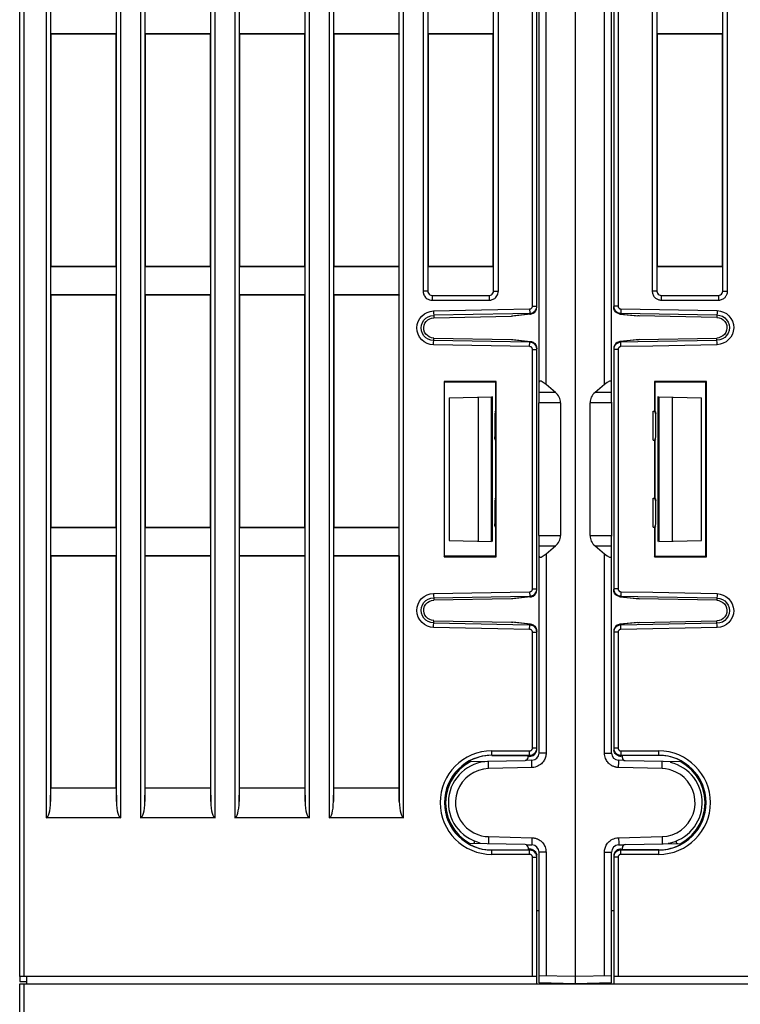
# Model space of a CAD drawing. Header units: millimetres. Extents: x -57 to 1892, y -935 to -279.
# Tile 7 of 41: x 1126 to 1175, y -870 to -802. Entities that reach past the tile are written whole.
import ezdxf

# ---------------------------------------------------------------- set-up
doc = ezdxf.new("R2010")
doc.units = ezdxf.units.MM
doc.header["$LTSCALE"] = 30.734
doc.layers.get('0').update_dxf_attribs({"linetype": 'CONTINUOUS'})
doc.layers.add('02___PRT_ALL_AXES', color=7, linetype='CONTINUOUS')

msp = doc.modelspace()

# ---------------------------------------------------------------- linework, layer by layer
at = {"linetype": 'Continuous'}
for p, q in [((1125.644, -867.922), (1125.644, -664.615)), ((1161.444, -828.337), (1161.444, -664.653)), ((1160.994, -821.674), (1160.994, -665.536)), ((1161.294, -821.754), (1161.294, -665.536)), ((1161.931, -827.081), (1161.931, -665.922)), ((1163.944, -665.922), (1163.944, -868.422)), ((1140.475, -674.879), (1140.475, -856.974)), ((1145.612, -856.974), (1145.612, -674.879)), ((1146.975, -674.879), (1146.975, -856.974)), ((1152.112, -856.974), (1152.112, -674.879)), ((1153.449, -674.879), (1153.449, -820.641)), ((1158.639, -820.641), (1158.639, -674.879)), ((1153.776, -676.109), (1153.776, -820.641)), ((1158.311, -820.641), (1158.311, -676.109)), ((1166.444, -828.337), (1166.444, -720.008)), ((1165.957, -827.081), (1165.957, -721.264)), ((1166.594, -726.101), (1166.594, -821.744)), ((1166.894, -726.171), (1166.894, -821.674)), ((1169.249, -729.204), (1169.249, -820.641)), ((1169.576, -729.204), (1169.576, -820.641)), ((1174.111, -820.641), (1174.111, -729.204)), ((1174.439, -820.641), (1174.439, -729.204)), ((1125.944, -867.922), (1125.944, -736.311)), ((1127.475, -749.201), (1127.475, -856.974)), ((1132.612, -856.974), (1132.612, -749.201)), ((1133.975, -749.201), (1133.975, -856.974)), ((1139.112, -856.974), (1139.112, -749.201)), ((1127.775, -800.94), (1127.775, -802.905)), ((1132.312, -802.905), (1132.312, -800.94)), ((1134.275, -800.94), (1134.275, -802.905)), ((1138.812, -802.905), (1138.812, -800.94)), ((1140.775, -800.94), (1140.775, -802.905)), ((1145.312, -802.905), (1145.312, -800.94)), ((1147.275, -800.94), (1147.275, -802.905)), ((1151.812, -802.905), (1151.812, -800.94)), ((1127.774, -802.903), (1127.774, -818.942)), ((1127.774, -802.903), (1127.794, -802.922)), ((1132.311, -802.905), (1127.776, -802.905)), ((1127.794, -802.922), (1127.794, -818.922)), ((1132.294, -802.922), (1127.794, -802.922)), ((1132.311, -802.905), (1132.294, -802.922)), ((1132.294, -818.922), (1132.294, -802.922)), ((1132.313, -818.942), (1132.313, -802.903)), ((1134.274, -802.903), (1134.274, -818.942)), ((1134.274, -802.903), (1134.294, -802.922)), ((1138.811, -802.905), (1134.276, -802.905)), ((1134.294, -802.922), (1134.294, -818.922)), ((1138.794, -802.922), (1134.294, -802.922)), ((1138.811, -802.905), (1138.794, -802.922)), ((1138.794, -818.922), (1138.794, -802.922)), ((1138.813, -818.942), (1138.813, -802.903)), ((1140.774, -802.903), (1140.774, -818.942)), ((1140.774, -802.903), (1140.794, -802.922)), ((1145.311, -802.905), (1140.776, -802.905)), ((1140.794, -802.922), (1140.794, -818.922)), ((1145.294, -802.922), (1140.794, -802.922)), ((1145.311, -802.905), (1145.294, -802.922)), ((1145.294, -818.922), (1145.294, -802.922)), ((1145.313, -818.942), (1145.313, -802.903)), ((1147.274, -802.903), (1147.274, -818.942)), ((1147.274, -802.903), (1147.294, -802.922)), ((1151.811, -802.905), (1147.276, -802.905)), ((1147.294, -802.922), (1147.294, -818.922)), ((1151.794, -802.922), (1147.294, -802.922)), ((1151.811, -802.905), (1151.794, -802.922)), ((1151.794, -818.922), (1151.794, -802.922)), ((1151.813, -818.942), (1151.813, -802.903)), ((1153.776, -802.905), (1153.794, -802.922)), ((1158.311, -802.905), (1153.776, -802.905)), ((1153.794, -802.922), (1153.794, -818.922)), ((1158.294, -802.922), (1153.794, -802.922)), ((1158.311, -802.905), (1158.294, -802.922)), ((1158.294, -818.922), (1158.294, -802.922)), ((1169.576, -802.905), (1169.594, -802.922)), ((1174.111, -802.905), (1169.576, -802.905)), ((1169.594, -802.922), (1169.594, -818.922)), ((1174.094, -802.922), (1169.594, -802.922)), ((1174.111, -802.905), (1174.094, -802.922)), ((1174.094, -818.922), (1174.094, -802.922)), ((1127.775, -818.94), (1127.775, -820.905)), ((1127.776, -818.94), (1127.794, -818.922)), ((1127.776, -818.94), (1132.311, -818.94)), ((1127.794, -818.922), (1132.294, -818.922)), ((1132.313, -818.942), (1132.294, -818.922)), ((1132.312, -820.905), (1132.312, -818.94)), ((1134.275, -818.94), (1134.275, -820.905)), ((1134.276, -818.94), (1134.294, -818.922)), ((1134.276, -818.94), (1138.811, -818.94)), ((1134.294, -818.922), (1138.794, -818.922)), ((1138.813, -818.942), (1138.794, -818.922)), ((1138.812, -820.905), (1138.812, -818.94)), ((1140.775, -818.94), (1140.775, -820.905)), ((1140.776, -818.94), (1140.794, -818.922)), ((1140.776, -818.94), (1145.311, -818.94)), ((1140.794, -818.922), (1145.294, -818.922)), ((1145.313, -818.942), (1145.294, -818.922)), ((1145.312, -820.905), (1145.312, -818.94)), ((1147.275, -818.94), (1147.275, -820.905)), ((1147.276, -818.94), (1147.294, -818.922)), ((1147.276, -818.94), (1151.811, -818.94)), ((1147.294, -818.922), (1151.794, -818.922)), ((1151.813, -818.942), (1151.794, -818.922)), ((1151.812, -820.905), (1151.812, -818.94)), ((1153.776, -818.94), (1153.794, -818.922)), ((1153.776, -818.94), (1158.311, -818.94)), ((1153.794, -818.922), (1158.294, -818.922)), ((1158.311, -818.94), (1158.294, -818.922)), ((1169.576, -818.94), (1169.594, -818.922)), ((1169.576, -818.94), (1174.111, -818.94)), ((1169.594, -818.922), (1174.094, -818.922)), ((1174.111, -818.94), (1174.094, -818.922)), ((1127.774, -820.903), (1127.774, -836.942)), ((1127.774, -820.903), (1127.794, -820.922)), ((1132.311, -820.905), (1127.776, -820.905)), ((1127.794, -820.922), (1127.794, -836.922)), ((1132.294, -820.922), (1127.794, -820.922)), ((1132.311, -820.905), (1132.294, -820.922)), ((1132.294, -836.922), (1132.294, -820.922)), ((1132.313, -836.942), (1132.313, -820.903)), ((1134.274, -820.903), (1134.274, -836.942)), ((1134.274, -820.903), (1134.294, -820.922)), ((1138.811, -820.905), (1134.276, -820.905)), ((1134.294, -820.922), (1134.294, -836.922)), ((1138.794, -820.922), (1134.294, -820.922)), ((1138.811, -820.905), (1138.794, -820.922)), ((1138.794, -836.922), (1138.794, -820.922)), ((1138.813, -836.942), (1138.813, -820.903)), ((1140.774, -820.903), (1140.774, -836.942)), ((1140.774, -820.903), (1140.794, -820.922)), ((1145.311, -820.905), (1140.776, -820.905)), ((1140.794, -820.922), (1140.794, -836.922)), ((1145.294, -820.922), (1140.794, -820.922)), ((1145.311, -820.905), (1145.294, -820.922)), ((1145.294, -836.922), (1145.294, -820.922)), ((1145.313, -836.942), (1145.313, -820.903)), ((1147.274, -820.903), (1147.274, -836.942)), ((1147.274, -820.903), (1147.294, -820.922)), ((1151.811, -820.905), (1147.276, -820.905)), ((1147.294, -820.922), (1147.294, -836.922)), ((1151.794, -820.922), (1147.294, -820.922)), ((1151.811, -820.905), (1151.794, -820.922)), ((1151.794, -836.922), (1151.794, -820.922)), ((1151.813, -836.942), (1151.813, -820.903)), ((1153.776, -820.641), (1153.449, -820.641)), ((1154.075, -820.94), (1154.075, -821.267)), ((1154.075, -820.94), (1158.012, -820.94)), ((1158.012, -820.94), (1158.012, -821.267)), ((1158.311, -820.641), (1158.639, -820.641)), ((1169.576, -820.641), (1169.249, -820.641)), ((1169.875, -820.94), (1169.875, -821.267)), ((1169.875, -820.94), (1173.812, -820.94)), ((1173.812, -820.94), (1173.812, -821.267)), ((1174.111, -820.641), (1174.439, -820.641)), ((1154.075, -821.267), (1158.012, -821.267)), ((1160.994, -821.674), (1161.294, -821.674)), ((1161.284, -821.771), (1161.294, -821.674)), ((1166.894, -821.674), (1166.594, -821.674)), ((1169.875, -821.267), (1173.812, -821.267)), ((1154.173, -822.004), (1154.181, -822.464)), ((1154.178, -822.289), (1159.634, -822.194)), ((1154.181, -822.477), (1159.549, -822.366)), ((1158.593, -821.913), (1160.797, -821.875)), ((1160.802, -822.234), (1159.549, -822.366)), ((1159.636, -822.36), (1159.549, -822.366)), ((1159.634, -822.194), (1160.802, -822.174)), ((1160.864, -822.231), (1159.637, -822.361)), ((1160.797, -821.875), (1160.802, -822.174)), ((1160.802, -822.234), (1160.802, -822.174)), ((1160.802, -822.234), (1160.864, -822.231)), ((1161.169, -822.004), (1161.218, -821.938)), ((1161.277, -821.881), (1161.294, -821.754)), ((1166.607, -821.855), (1166.594, -821.71)), ((1167.085, -822.224), (1167.023, -822.221)), ((1167.023, -822.221), (1168.251, -822.351)), ((1167.032, -822.17), (1167.085, -822.174)), ((1167.09, -821.875), (1167.085, -822.174)), ((1167.085, -822.174), (1173.709, -822.289)), ((1167.085, -822.224), (1168.339, -822.356)), ((1167.09, -821.875), (1173.714, -821.991)), ((1168.339, -822.356), (1168.251, -822.35)), ((1173.706, -822.454), (1168.339, -822.356)), ((1173.714, -821.991), (1173.706, -822.454)), ((1154.173, -824.354), (1154.182, -823.881)), ((1160.797, -824.47), (1154.173, -824.354)), ((1160.802, -824.171), (1154.178, -824.055)), ((1154.182, -823.881), (1159.549, -823.978)), ((1159.549, -823.978), (1159.636, -823.985)), ((1159.549, -823.978), (1160.802, -824.111)), ((1159.637, -823.984), (1160.864, -824.114)), ((1160.797, -824.47), (1160.802, -824.171)), ((1160.802, -824.111), (1160.802, -824.171)), ((1160.802, -824.111), (1160.865, -824.114)), ((1160.855, -824.175), (1160.802, -824.171)), ((1166.788, -824.276), (1166.753, -824.305)), ((1168.251, -823.994), (1167.023, -824.124)), ((1167.085, -824.121), (1167.024, -824.124)), ((1168.339, -823.989), (1167.085, -824.121)), ((1168.254, -824.151), (1167.085, -824.171)), ((1167.09, -824.47), (1167.085, -824.171)), ((1168.251, -823.995), (1168.339, -823.989)), ((1173.709, -824.055), (1168.254, -824.151)), ((1168.339, -823.989), (1173.706, -823.891)), ((1173.714, -824.341), (1173.706, -823.891)), ((1160.994, -841.174), (1160.994, -824.671)), ((1160.994, -824.671), (1161.294, -824.671)), ((1161.28, -824.48), (1161.294, -824.624)), ((1161.294, -841.254), (1161.294, -824.591)), ((1166.611, -824.474), (1166.594, -824.601)), ((1166.594, -824.601), (1166.594, -841.244)), ((1166.597, -824.614), (1166.594, -824.671)), ((1166.894, -824.671), (1166.594, -824.671)), ((1166.894, -824.671), (1166.894, -841.174)), ((1169.294, -824.431), (1167.09, -824.47)), ((1154.9, -826.879), (1154.9, -838.966)), ((1154.9, -826.879), (1154.939, -826.918)), ((1158.487, -826.879), (1154.9, -826.879)), ((1154.939, -838.927), (1154.939, -826.918)), ((1158.448, -826.918), (1154.939, -826.918)), ((1158.487, -826.879), (1158.448, -826.918)), ((1158.448, -826.918), (1158.448, -828.922)), ((1158.487, -838.966), (1158.487, -826.879)), ((1162.581, -827.629), (1161.931, -827.081)), ((1165.957, -827.081), (1165.307, -827.629)), ((1169.4, -826.879), (1169.4, -828.922)), ((1169.4, -826.879), (1169.437, -826.916)), ((1172.987, -826.879), (1169.4, -826.879)), ((1169.437, -826.916), (1169.437, -828.922)), ((1172.95, -826.916), (1169.437, -826.916)), ((1172.987, -826.879), (1172.95, -826.916)), ((1172.95, -838.929), (1172.95, -826.916)), ((1172.987, -838.966), (1172.987, -826.879)), ((1162.581, -827.629), (1161.444, -827.629)), ((1166.444, -827.629), (1165.307, -827.629)), ((1155.244, -828.001), (1158.178, -827.924)), ((1155.244, -828.001), (1155.244, -837.844)), ((1157.244, -827.949), (1157.244, -837.896)), ((1158.178, -837.921), (1158.178, -827.924)), ((1158.248, -837.922), (1158.248, -827.922)), ((1162.928, -828.337), (1161.404, -828.337)), ((1161.417, -828.337), (1161.417, -837.508)), ((1162.928, -828.337), (1162.928, -837.508)), ((1164.96, -837.508), (1164.96, -828.337)), ((1166.484, -828.337), (1164.96, -828.337)), ((1166.471, -837.508), (1166.471, -828.337)), ((1169.64, -827.922), (1169.64, -837.922)), ((1169.709, -827.924), (1169.709, -837.921)), ((1169.709, -827.924), (1172.644, -828.001)), ((1170.644, -837.896), (1170.644, -827.949)), ((1172.644, -837.844), (1172.644, -828.001)), ((1158.422, -828.978), (1158.448, -828.922)), ((1169.32, -830.922), (1169.32, -828.922)), ((1169.32, -828.922), (1169.404, -828.922)), ((1169.431, -828.922), (1169.437, -828.922)), ((1158.387, -829.21), (1158.387, -830.634)), ((1169.5, -830.634), (1169.5, -829.21)), ((1158.448, -830.922), (1158.448, -834.922)), ((1169.32, -830.922), (1169.404, -830.922)), ((1169.4, -830.922), (1169.4, -834.922)), ((1169.431, -830.922), (1169.437, -830.922)), ((1169.464, -830.865), (1169.437, -830.922)), ((1169.437, -830.922), (1169.437, -834.922)), ((1169.497, -830.682), (1169.5, -830.634)), ((1158.387, -835.21), (1158.387, -836.634)), ((1158.422, -834.978), (1158.448, -834.922)), ((1169.32, -836.922), (1169.32, -834.922)), ((1169.32, -834.922), (1169.404, -834.922)), ((1169.431, -834.922), (1169.437, -834.922)), ((1169.5, -836.634), (1169.5, -835.21)), ((1169.497, -836.682), (1169.5, -836.634)), ((1127.775, -836.94), (1127.775, -838.905)), ((1127.776, -836.94), (1127.794, -836.922)), ((1127.776, -836.94), (1132.311, -836.94)), ((1127.794, -836.922), (1132.294, -836.922)), ((1132.313, -836.942), (1132.294, -836.922)), ((1132.312, -838.905), (1132.312, -836.94)), ((1134.275, -836.94), (1134.275, -838.905)), ((1134.276, -836.94), (1134.294, -836.922)), ((1134.276, -836.94), (1138.811, -836.94)), ((1134.294, -836.922), (1138.794, -836.922)), ((1138.813, -836.942), (1138.794, -836.922)), ((1138.812, -838.905), (1138.812, -836.94)), ((1140.775, -836.94), (1140.775, -838.905)), ((1140.776, -836.94), (1140.794, -836.922)), ((1140.776, -836.94), (1145.311, -836.94)), ((1140.794, -836.922), (1145.294, -836.922)), ((1145.313, -836.942), (1145.294, -836.922)), ((1145.312, -838.905), (1145.312, -836.94)), ((1147.275, -836.94), (1147.275, -838.905)), ((1147.276, -836.94), (1147.294, -836.922)), ((1147.276, -836.94), (1151.811, -836.94)), ((1147.294, -836.922), (1151.794, -836.922)), ((1151.813, -836.942), (1151.794, -836.922)), ((1151.812, -838.905), (1151.812, -836.94)), ((1158.448, -836.922), (1158.448, -838.927)), ((1169.32, -836.922), (1169.404, -836.922)), ((1169.4, -836.922), (1169.4, -838.966)), ((1169.431, -836.922), (1169.437, -836.922)), ((1169.464, -836.865), (1169.437, -836.922)), ((1169.437, -836.922), (1169.437, -838.929)), ((1155.244, -837.844), (1158.178, -837.921)), ((1161.404, -837.508), (1162.928, -837.508)), ((1161.444, -852.501), (1161.444, -837.508)), ((1164.96, -837.508), (1166.484, -837.508)), ((1166.444, -852.501), (1166.444, -837.508)), ((1169.709, -837.921), (1172.644, -837.844)), ((1161.444, -838.215), (1162.581, -838.215)), ((1161.931, -838.764), (1162.581, -838.215)), ((1165.307, -838.215), (1165.957, -838.764)), ((1165.307, -838.215), (1166.444, -838.215)), ((1127.774, -838.903), (1127.774, -855.85)), ((1127.774, -838.903), (1127.794, -838.922)), ((1132.311, -838.905), (1127.776, -838.905)), ((1127.794, -838.922), (1127.794, -854.922)), ((1132.294, -838.922), (1127.794, -838.922)), ((1132.311, -838.905), (1132.294, -838.922)), ((1132.294, -854.922), (1132.294, -838.922)), ((1132.313, -855.85), (1132.313, -838.903)), ((1134.274, -838.903), (1134.274, -855.85)), ((1134.274, -838.903), (1134.294, -838.922)), ((1138.811, -838.905), (1134.276, -838.905)), ((1134.294, -854.922), (1134.294, -838.922)), ((1138.794, -838.922), (1134.294, -838.922)), ((1138.811, -838.905), (1138.794, -838.922)), ((1138.794, -838.922), (1138.794, -854.922)), ((1138.813, -855.85), (1138.813, -838.903)), ((1140.774, -838.903), (1140.794, -838.922)), ((1140.774, -838.903), (1140.774, -855.85)), ((1145.311, -838.905), (1140.776, -838.905)), ((1140.794, -854.922), (1140.794, -838.922)), ((1145.294, -838.922), (1140.794, -838.922)), ((1145.311, -838.905), (1145.294, -838.922)), ((1145.294, -838.922), (1145.294, -854.922)), ((1145.313, -855.85), (1145.313, -838.903)), ((1147.274, -838.903), (1147.274, -855.85)), ((1147.274, -838.903), (1147.294, -838.922)), ((1151.811, -838.905), (1147.276, -838.905)), ((1147.294, -854.922), (1147.294, -838.922)), ((1151.794, -838.922), (1147.294, -838.922)), ((1151.811, -838.905), (1151.794, -838.922)), ((1151.794, -838.922), (1151.794, -854.922)), ((1151.813, -855.85), (1151.813, -838.903)), ((1154.9, -838.966), (1154.939, -838.927)), ((1154.9, -838.966), (1158.487, -838.966)), ((1158.448, -838.927), (1154.939, -838.927)), ((1158.487, -838.966), (1158.448, -838.927)), ((1161.931, -838.764), (1161.931, -852.501)), ((1165.957, -852.501), (1165.957, -838.764)), ((1169.4, -838.966), (1169.437, -838.929)), ((1169.4, -838.966), (1172.987, -838.966)), ((1169.437, -838.929), (1172.95, -838.929)), ((1172.987, -838.966), (1172.95, -838.929)), ((1154.173, -841.491), (1160.797, -841.375)), ((1160.797, -841.375), (1160.802, -841.674)), ((1160.994, -841.174), (1161.294, -841.174)), ((1161.277, -841.381), (1161.294, -841.254)), ((1161.284, -841.271), (1161.294, -841.174)), ((1166.894, -841.174), (1166.594, -841.174)), ((1166.607, -841.355), (1166.594, -841.21)), ((1167.09, -841.375), (1167.085, -841.674)), ((1154.173, -841.491), (1154.182, -841.964)), ((1154.178, -841.789), (1160.802, -841.674)), ((1159.549, -841.866), (1154.182, -841.964)), ((1160.802, -841.734), (1159.549, -841.866)), ((1159.636, -841.86), (1159.549, -841.866)), ((1160.864, -841.731), (1159.637, -841.861)), ((1160.802, -841.734), (1160.802, -841.674)), ((1160.802, -841.734), (1160.864, -841.731)), ((1161.169, -841.504), (1161.218, -841.438)), ((1167.085, -841.724), (1167.023, -841.721)), ((1167.023, -841.721), (1168.251, -841.851)), ((1167.032, -841.67), (1167.085, -841.674)), ((1167.085, -841.674), (1168.254, -841.694)), ((1167.085, -841.724), (1168.339, -841.856)), ((1168.339, -841.856), (1168.251, -841.85)), ((1168.254, -841.694), (1173.709, -841.789)), ((1173.706, -841.954), (1168.339, -841.856)), ((1173.714, -841.504), (1173.706, -841.954)), ((1154.173, -843.841), (1154.181, -843.38)), ((1154.181, -843.38), (1159.549, -843.478)), ((1168.339, -843.489), (1173.706, -843.391)), ((1173.714, -843.854), (1173.706, -843.391)), ((1159.634, -843.651), (1154.178, -843.555)), ((1159.549, -843.478), (1159.636, -843.485)), ((1160.802, -843.611), (1159.549, -843.478)), ((1160.802, -843.671), (1159.634, -843.651)), ((1160.864, -843.614), (1159.637, -843.484)), ((1160.797, -843.97), (1160.802, -843.671)), ((1160.802, -843.611), (1160.802, -843.671)), ((1160.802, -843.611), (1160.865, -843.614)), ((1160.855, -843.675), (1160.802, -843.671)), ((1161.28, -843.98), (1161.294, -844.124)), ((1161.294, -852.233), (1161.294, -844.091)), ((1166.611, -843.974), (1166.594, -844.101)), ((1166.594, -844.101), (1166.594, -852.224)), ((1166.597, -844.114), (1166.594, -844.171)), ((1166.788, -843.776), (1166.753, -843.805)), ((1168.251, -843.494), (1167.023, -843.624)), ((1167.085, -843.621), (1167.024, -843.624)), ((1168.339, -843.489), (1167.085, -843.621)), ((1173.709, -843.555), (1167.085, -843.671)), ((1167.09, -843.97), (1167.085, -843.671)), ((1173.714, -843.854), (1167.09, -843.97)), ((1168.251, -843.495), (1168.339, -843.489)), ((1160.994, -852.153), (1160.994, -844.171)), ((1160.994, -844.171), (1161.294, -844.171)), ((1166.894, -844.171), (1166.594, -844.171)), ((1166.894, -844.171), (1166.894, -852.155)), ((1160.994, -852.153), (1161.294, -852.153)), ((1161.291, -852.207), (1161.294, -852.153)), ((1166.894, -852.155), (1166.594, -852.155)), ((1158.194, -852.66), (1158.194, -852.354)), ((1158.194, -852.354), (1160.794, -852.354)), ((1158.194, -852.653), (1160.794, -852.653)), ((1158.194, -852.66), (1160.694, -852.664)), ((1160.694, -852.806), (1160.694, -852.664)), ((1160.794, -852.73), (1160.694, -852.73)), ((1160.794, -852.664), (1160.794, -852.354)), ((1160.794, -852.653), (1160.854, -852.649)), ((1160.794, -852.73), (1160.794, -852.701)), ((1160.968, -852.701), (1161.047, -852.665)), ((1161.047, -852.665), (1161.119, -852.615)), ((1161.268, -852.395), (1161.287, -852.314)), ((1161.931, -852.501), (1161.444, -852.501)), ((1165.957, -852.501), (1166.444, -852.501)), ((1166.621, -852.388), (1166.602, -852.314)), ((1167.04, -852.651), (1167.094, -852.654)), ((1167.094, -852.355), (1169.694, -852.355)), ((1167.094, -852.355), (1167.094, -852.665)), ((1167.094, -852.654), (1169.694, -852.654)), ((1167.094, -852.695), (1167.094, -852.722)), ((1167.194, -852.722), (1167.094, -852.722)), ((1169.694, -852.661), (1167.194, -852.665)), ((1167.194, -852.826), (1167.194, -852.665)), ((1169.694, -852.661), (1169.694, -852.355)), ((1156.598, -853.074), (1160.497, -853.006)), ((1157.607, -853.617), (1157.27, -853.703)), ((1157.964, -853.579), (1157.607, -853.617)), ((1157.964, -853.579), (1157.961, -853.45)), ((1160.957, -853.5), (1157.964, -853.579)), ((1160.957, -853.001), (1160.497, -853.013)), ((1160.954, -853.018), (1160.957, -853.001)), ((1161.766, -853.05), (1161.719, -853.115)), ((1167.322, -853.011), (1166.931, -853.001)), ((1166.934, -853.018), (1166.931, -853.001)), ((1169.924, -853.579), (1166.931, -853.5)), ((1167.39, -853.026), (1171.322, -853.094)), ((1171.598, -853.355), (1171.18, -853.092)), ((1170.93, -853.835), (1170.669, -853.721)), ((1127.774, -855.85), (1127.794, -854.922)), ((1132.294, -854.922), (1127.794, -854.922)), ((1132.294, -854.922), (1132.313, -855.85)), ((1134.274, -855.85), (1134.294, -854.922)), ((1138.794, -854.922), (1134.294, -854.922)), ((1138.794, -854.922), (1138.813, -855.85)), ((1140.774, -855.85), (1140.794, -854.922)), ((1145.294, -854.922), (1140.794, -854.922)), ((1145.294, -854.922), (1145.313, -855.85)), ((1147.274, -855.85), (1147.294, -854.922)), ((1151.794, -854.922), (1147.294, -854.922)), ((1151.794, -854.922), (1151.813, -855.85)), ((1132.612, -856.974), (1127.475, -856.974)), ((1139.112, -856.974), (1133.975, -856.974)), ((1145.612, -856.974), (1140.475, -856.974)), ((1152.112, -856.974), (1146.975, -856.974)), ((1157.964, -858.266), (1157.961, -858.395)), ((1157.964, -858.266), (1160.957, -858.344)), ((1166.931, -858.344), (1169.924, -858.266)), ((1169.924, -858.266), (1170.28, -858.228)), ((1170.28, -858.228), (1170.617, -858.142)), ((1170.617, -858.142), (1170.938, -858.006)), ((1160.497, -858.819), (1156.562, -858.75)), ((1160.565, -858.834), (1160.957, -858.844)), ((1160.694, -859.019), (1160.694, -859.181)), ((1160.954, -858.827), (1160.957, -858.844)), ((1166.121, -858.794), (1166.168, -858.729)), ((1166.934, -858.827), (1166.931, -858.844)), ((1166.931, -858.844), (1167.322, -858.834)), ((1167.194, -859.179), (1167.194, -859.019)), ((1167.39, -858.819), (1171.322, -858.75)), ((1171.18, -858.753), (1171.598, -858.49)), ((1158.194, -859.185), (1160.694, -859.181)), ((1158.194, -859.491), (1158.194, -859.185)), ((1160.794, -859.192), (1158.194, -859.192)), ((1160.794, -859.491), (1158.194, -859.491)), ((1160.694, -859.115), (1160.794, -859.115)), ((1160.794, -859.115), (1160.794, -859.144)), ((1160.794, -859.491), (1160.794, -859.181)), ((1160.847, -859.195), (1160.794, -859.192)), ((1160.968, -859.144), (1161.047, -859.18)), ((1160.994, -859.692), (1161.294, -859.692)), ((1160.994, -867.922), (1160.994, -859.692)), ((1161.047, -859.18), (1161.119, -859.23)), ((1161.267, -859.45), (1161.287, -859.531)), ((1161.294, -859.692), (1161.29, -859.632)), ((1161.294, -868.422), (1161.294, -859.612)), ((1161.931, -859.344), (1161.444, -859.344)), ((1161.444, -868.357), (1161.444, -859.344)), ((1161.931, -859.344), (1161.931, -867.87)), ((1165.957, -859.344), (1166.444, -859.344)), ((1165.957, -867.87), (1165.957, -859.344)), ((1166.444, -868.357), (1166.444, -859.344)), ((1166.594, -859.621), (1166.594, -868.422)), ((1166.597, -859.633), (1166.594, -859.69)), ((1166.894, -859.69), (1166.594, -859.69)), ((1166.62, -859.456), (1166.602, -859.531)), ((1166.894, -859.69), (1166.894, -867.922)), ((1167.094, -859.123), (1167.194, -859.123)), ((1167.094, -859.123), (1167.094, -859.149)), ((1167.094, -859.489), (1167.094, -859.179)), ((1169.694, -859.191), (1167.094, -859.191)), ((1169.694, -859.489), (1167.094, -859.489)), ((1169.694, -859.183), (1167.194, -859.179)), ((1169.694, -859.489), (1169.694, -859.183)), ((1161.294, -863.353), (1161.444, -863.357)), ((1166.444, -863.357), (1166.594, -863.353)), ((1163.944, -867.922), (1161.44, -867.857)), ((1166.447, -867.857), (1163.944, -867.922)), ((1161.294, -867.922), (1125.644, -867.922)), ((1125.944, -868.422), (1215.144, -868.422)), ((1163.944, -868.422), (1161.444, -868.357)), ((1166.444, -868.357), (1163.944, -868.422)), ((1215.144, -867.922), (1166.594, -867.922))]:
    msp.add_line(p, q, dxfattribs=at)
for points in [[(1153.449, -820.641), (1153.451, -820.693), (1153.457, -820.745), (1153.469, -820.798), (1153.485, -820.852), (1153.508, -820.908), (1153.538, -820.963), (1153.575, -821.019), (1153.62, -821.072), (1153.674, -821.123), (1153.737, -821.169), (1153.809, -821.208), (1153.89, -821.239), (1153.978, -821.259), (1154.075, -821.267)], [(1153.776, -820.641), (1153.788, -820.722), (1153.817, -820.792), (1153.864, -820.853), (1153.925, -820.9), (1153.995, -820.928), (1154.075, -820.94)], [(1158.012, -820.94), (1158.093, -820.928), (1158.163, -820.899), (1158.224, -820.852), (1158.271, -820.791), (1158.3, -820.721), (1158.311, -820.641)], [(1158.012, -821.267), (1158.064, -821.265), (1158.117, -821.259), (1158.17, -821.247), (1158.223, -821.231), (1158.279, -821.208), (1158.335, -821.178), (1158.39, -821.141), (1158.443, -821.096), (1158.494, -821.042), (1158.54, -820.979), (1158.58, -820.907), (1158.611, -820.826), (1158.63, -820.738), (1158.639, -820.641)], [(1169.249, -820.641), (1169.25, -820.69), (1169.257, -820.741), (1169.268, -820.794), (1169.284, -820.848), (1169.307, -820.904), (1169.335, -820.959), (1169.369, -821.01), (1169.406, -821.057), (1169.444, -821.096), (1169.483, -821.13), (1169.522, -821.159), (1169.563, -821.184), (1169.604, -821.206), (1169.649, -821.225), (1169.697, -821.242), (1169.75, -821.255), (1169.809, -821.263), (1169.875, -821.267)], [(1169.576, -820.641), (1169.588, -820.722), (1169.616, -820.792), (1169.664, -820.852), (1169.725, -820.9), (1169.794, -820.928), (1169.875, -820.94)], [(1173.812, -820.94), (1173.893, -820.928), (1173.963, -820.9), (1174.024, -820.852), (1174.071, -820.792), (1174.099, -820.722), (1174.111, -820.641)], [(1173.812, -821.267), (1173.861, -821.266), (1173.912, -821.259), (1173.965, -821.248), (1174.019, -821.232), (1174.076, -821.209), (1174.13, -821.181), (1174.181, -821.147), (1174.228, -821.11), (1174.267, -821.072), (1174.301, -821.033), (1174.33, -820.994), (1174.355, -820.954), (1174.377, -820.912), (1174.396, -820.867), (1174.413, -820.819), (1174.426, -820.766), (1174.434, -820.707), (1174.439, -820.641)], [(1160.797, -821.875), (1160.822, -821.873), (1160.846, -821.868), (1160.872, -821.859), (1160.897, -821.846), (1160.921, -821.829), (1160.944, -821.807), (1160.964, -821.78), (1160.979, -821.749), (1160.989, -821.714), (1160.994, -821.674)], [(1166.594, -821.674), (1166.597, -821.734), (1166.608, -821.791), (1166.624, -821.846), (1166.645, -821.896), (1166.671, -821.941), (1166.699, -821.981)], [(1166.894, -821.674), (1166.895, -821.698), (1166.899, -821.721), (1166.906, -821.743), (1166.914, -821.763), (1166.924, -821.781)], [(1154.173, -824.354), (1153.943, -824.327), (1153.731, -824.259), (1153.532, -824.148), (1153.357, -824.002), (1153.215, -823.824), (1153.11, -823.623), (1153.046, -823.405), (1153.025, -823.178), (1153.049, -822.952), (1153.115, -822.735), (1153.223, -822.535), (1153.367, -822.359), (1153.541, -822.217), (1153.738, -822.109), (1153.947, -822.038), (1154.173, -822.004)], [(1154.178, -824.055), (1153.987, -824.031), (1153.806, -823.965), (1153.644, -823.86), (1153.509, -823.723), (1153.408, -823.559), (1153.345, -823.377), (1153.323, -823.186), (1153.345, -822.994), (1153.408, -822.812), (1153.509, -822.648), (1153.644, -822.511), (1153.806, -822.406), (1153.987, -822.34), (1154.178, -822.315)], [(1154.173, -822.004), (1155.279, -821.976), (1156.385, -821.952), (1157.489, -821.932), (1158.593, -821.913)], [(1160.802, -822.174), (1160.863, -822.169), (1160.926, -822.156), (1160.989, -822.134), (1161.052, -822.102), (1161.113, -822.059), (1161.169, -822.004)], [(1160.864, -822.231), (1160.929, -822.22), (1161.048, -822.174), (1161.149, -822.098)], [(1161.149, -822.098), (1161.227, -821.999), (1161.277, -821.881)], [(1161.218, -821.938), (1161.258, -821.86), (1161.284, -821.771)], [(1166.844, -822.166), (1166.74, -822.09), (1166.657, -821.984), (1166.607, -821.855)], [(1166.699, -821.981), (1166.729, -822.016), (1166.76, -822.046), (1166.792, -822.072), (1166.825, -822.096), (1166.861, -822.116), (1166.898, -822.134), (1166.939, -822.149), (1166.983, -822.161), (1167.032, -822.17)], [(1167.023, -822.221), (1166.961, -822.211), (1166.844, -822.166)], [(1166.924, -821.781), (1166.936, -821.797), (1166.948, -821.811), (1166.96, -821.824), (1166.973, -821.834), (1166.986, -821.844), (1167, -821.852), (1167.015, -821.859), (1167.032, -821.865), (1167.049, -821.87), (1167.069, -821.873), (1167.09, -821.875)], [(1173.709, -822.289), (1173.9, -822.314), (1174.081, -822.38), (1174.243, -822.484), (1174.378, -822.622), (1174.479, -822.786), (1174.542, -822.968), (1174.564, -823.159), (1174.543, -823.351), (1174.48, -823.533), (1174.378, -823.697), (1174.243, -823.834), (1174.081, -823.938), (1173.9, -824.005), (1173.709, -824.03)], [(1173.714, -821.991), (1173.944, -822.018), (1174.157, -822.086), (1174.357, -822.197), (1174.531, -822.344), (1174.673, -822.522), (1174.779, -822.724), (1174.842, -822.943), (1174.863, -823.17), (1174.838, -823.397), (1174.77, -823.615), (1174.661, -823.815), (1174.516, -823.99), (1174.342, -824.131), (1174.145, -824.238), (1173.937, -824.307), (1173.714, -824.341)], [(1154.182, -823.881), (1154.02, -823.858), (1153.875, -823.803), (1153.745, -823.715), (1153.637, -823.601), (1153.559, -823.467), (1153.512, -823.318), (1153.501, -823.159), (1153.524, -823.001), (1153.583, -822.855), (1153.671, -822.727), (1153.783, -822.626), (1153.911, -822.55), (1154.042, -822.501), (1154.181, -822.477)], [(1173.706, -822.454), (1173.87, -822.477), (1174.017, -822.532), (1174.149, -822.622), (1174.258, -822.737), (1174.338, -822.874), (1174.386, -823.025), (1174.397, -823.187), (1174.373, -823.347), (1174.313, -823.494), (1174.224, -823.624), (1174.11, -823.727), (1173.98, -823.804), (1173.847, -823.854), (1173.706, -823.878)], [(1161.122, -824.294), (1161.081, -824.262), (1161.039, -824.235), (1160.996, -824.214), (1160.952, -824.197), (1160.906, -824.184), (1160.855, -824.175)], [(1160.865, -824.114), (1160.926, -824.124), (1161.043, -824.169), (1161.148, -824.245)], [(1161.294, -824.671), (1161.29, -824.611), (1161.279, -824.551), (1161.26, -824.49), (1161.233, -824.432), (1161.2, -824.379), (1161.162, -824.333), (1161.122, -824.294)], [(1161.148, -824.245), (1161.23, -824.35), (1161.28, -824.48)], [(1166.696, -824.368), (1166.673, -824.401), (1166.652, -824.436), (1166.634, -824.475), (1166.618, -824.516), (1166.606, -824.562), (1166.597, -824.614)], [(1166.84, -824.181), (1166.738, -824.257), (1166.66, -824.356), (1166.611, -824.474)], [(1166.753, -824.305), (1166.722, -824.336), (1166.696, -824.368)], [(1167.085, -824.171), (1167.029, -824.175), (1166.975, -824.185), (1166.923, -824.201), (1166.873, -824.222), (1166.828, -824.247), (1166.788, -824.276)], [(1167.024, -824.124), (1166.958, -824.135), (1166.84, -824.181)], [(1173.714, -824.341), (1172.608, -824.369), (1171.503, -824.393), (1170.398, -824.413), (1169.294, -824.431)], [(1160.925, -824.519), (1160.909, -824.506), (1160.892, -824.496), (1160.875, -824.487), (1160.857, -824.48), (1160.838, -824.475), (1160.818, -824.471), (1160.797, -824.47)], [(1160.994, -824.671), (1160.992, -824.647), (1160.988, -824.622), (1160.98, -824.598), (1160.969, -824.575), (1160.956, -824.553), (1160.941, -824.535), (1160.925, -824.519)], [(1167.09, -824.47), (1167.068, -824.472), (1167.046, -824.476), (1167.025, -824.482), (1167.006, -824.49), (1166.987, -824.5), (1166.971, -824.512), (1166.957, -824.524), (1166.945, -824.536), (1166.935, -824.549), (1166.925, -824.562), (1166.917, -824.576), (1166.91, -824.592), (1166.903, -824.608), (1166.898, -824.627), (1166.895, -824.648), (1166.894, -824.671)], [(1158.487, -828.922), (1158.476, -828.937), (1158.464, -828.953), (1158.453, -828.97), (1158.443, -828.988), (1158.433, -829.008), (1158.423, -829.029), (1158.415, -829.051), (1158.407, -829.076), (1158.399, -829.102), (1158.394, -829.133), (1158.39, -829.169), (1158.387, -829.21)], [(1169.5, -829.21), (1169.498, -829.164), (1169.492, -829.121), (1169.482, -829.08), (1169.47, -829.042), (1169.456, -829.008), (1169.44, -828.976), (1169.422, -828.948), (1169.404, -828.922)], [(1169.437, -828.922), (1169.464, -828.978), (1169.483, -829.038), (1169.495, -829.1)], [(1158.387, -830.634), (1158.389, -830.674), (1158.393, -830.709), (1158.399, -830.74), (1158.406, -830.768), (1158.414, -830.793), (1158.423, -830.816), (1158.433, -830.837), (1158.443, -830.856), (1158.453, -830.874), (1158.464, -830.891), (1158.475, -830.907), (1158.487, -830.922)], [(1158.448, -830.922), (1158.422, -830.867), (1158.403, -830.809), (1158.392, -830.747), (1158.387, -830.683)], [(1169.404, -830.922), (1169.422, -830.897), (1169.439, -830.869), (1169.455, -830.838), (1169.469, -830.805), (1169.482, -830.767), (1169.491, -830.726), (1169.497, -830.682)], [(1158.487, -834.922), (1158.476, -834.937), (1158.464, -834.953), (1158.453, -834.97), (1158.443, -834.988), (1158.433, -835.008), (1158.423, -835.029), (1158.415, -835.051), (1158.407, -835.076), (1158.399, -835.102), (1158.394, -835.133), (1158.39, -835.169), (1158.387, -835.21)], [(1169.5, -835.21), (1169.498, -835.164), (1169.492, -835.121), (1169.482, -835.08), (1169.47, -835.042), (1169.456, -835.008), (1169.44, -834.976), (1169.422, -834.948), (1169.404, -834.922)], [(1169.437, -834.922), (1169.464, -834.978), (1169.483, -835.038), (1169.495, -835.1)], [(1158.387, -836.634), (1158.389, -836.674), (1158.393, -836.709), (1158.399, -836.74), (1158.406, -836.768), (1158.414, -836.793), (1158.423, -836.816), (1158.433, -836.837), (1158.443, -836.856), (1158.453, -836.874), (1158.464, -836.891), (1158.475, -836.907), (1158.487, -836.922)], [(1158.448, -836.922), (1158.422, -836.867), (1158.403, -836.809), (1158.392, -836.747), (1158.387, -836.683)], [(1169.404, -836.922), (1169.422, -836.897), (1169.439, -836.869), (1169.455, -836.838), (1169.469, -836.805), (1169.482, -836.767), (1169.491, -836.726), (1169.497, -836.682)], [(1160.797, -841.375), (1160.822, -841.373), (1160.846, -841.368), (1160.872, -841.359), (1160.897, -841.346), (1160.921, -841.329), (1160.944, -841.307), (1160.964, -841.28), (1160.979, -841.249), (1160.989, -841.214), (1160.994, -841.174)], [(1161.149, -841.598), (1161.227, -841.499), (1161.277, -841.381)], [(1161.218, -841.438), (1161.258, -841.36), (1161.284, -841.271)], [(1166.594, -841.174), (1166.597, -841.234), (1166.608, -841.291), (1166.624, -841.346), (1166.645, -841.396), (1166.671, -841.441), (1166.699, -841.481)], [(1166.844, -841.666), (1166.74, -841.59), (1166.657, -841.484), (1166.607, -841.355)], [(1166.894, -841.174), (1166.895, -841.198), (1166.899, -841.221), (1166.906, -841.243), (1166.914, -841.263), (1166.924, -841.281)], [(1166.924, -841.281), (1166.936, -841.297), (1166.948, -841.311), (1166.96, -841.324), (1166.973, -841.334), (1166.986, -841.344), (1167, -841.352), (1167.015, -841.359), (1167.032, -841.365), (1167.049, -841.37), (1167.069, -841.373), (1167.09, -841.375)], [(1167.09, -841.375), (1169.294, -841.413), (1170.398, -841.432), (1171.503, -841.452), (1172.608, -841.476), (1173.714, -841.504)], [(1154.173, -843.841), (1153.959, -843.811), (1153.756, -843.744), (1153.559, -843.639), (1153.381, -843.5), (1153.234, -843.325), (1153.121, -843.125), (1153.052, -842.907), (1153.025, -842.679), (1153.044, -842.451), (1153.106, -842.23), (1153.212, -842.027), (1153.353, -841.847), (1153.529, -841.699), (1153.729, -841.587), (1153.942, -841.518), (1154.173, -841.491)], [(1154.178, -843.53), (1153.987, -843.505), (1153.806, -843.439), (1153.644, -843.334), (1153.509, -843.197), (1153.408, -843.033), (1153.345, -842.851), (1153.323, -842.659), (1153.345, -842.468), (1153.408, -842.286), (1153.509, -842.122), (1153.644, -841.984), (1153.806, -841.88), (1153.987, -841.814), (1154.178, -841.789)], [(1154.181, -843.368), (1154.042, -843.344), (1153.911, -843.294), (1153.783, -843.218), (1153.671, -843.117), (1153.583, -842.989), (1153.524, -842.844), (1153.501, -842.686), (1153.512, -842.527), (1153.559, -842.378), (1153.637, -842.243), (1153.745, -842.129), (1153.875, -842.041), (1154.02, -841.987), (1154.182, -841.964)], [(1160.802, -841.674), (1160.863, -841.669), (1160.926, -841.656), (1160.989, -841.634), (1161.052, -841.602), (1161.113, -841.559), (1161.169, -841.504)], [(1160.864, -841.731), (1160.929, -841.72), (1161.048, -841.674), (1161.149, -841.598)], [(1166.699, -841.481), (1166.729, -841.516), (1166.76, -841.546), (1166.792, -841.572), (1166.825, -841.596), (1166.861, -841.616), (1166.898, -841.634), (1166.939, -841.649), (1166.983, -841.661), (1167.032, -841.67)], [(1167.023, -841.721), (1166.961, -841.711), (1166.844, -841.666)], [(1173.706, -841.967), (1173.847, -841.991), (1173.981, -842.041), (1174.11, -842.118), (1174.224, -842.22), (1174.313, -842.35), (1174.373, -842.498), (1174.397, -842.658), (1174.386, -842.819), (1174.338, -842.971), (1174.258, -843.108), (1174.149, -843.223), (1174.017, -843.312), (1173.87, -843.367), (1173.706, -843.391)], [(1173.709, -841.815), (1173.9, -841.84), (1174.081, -841.906), (1174.243, -842.011), (1174.378, -842.148), (1174.48, -842.312), (1174.543, -842.494), (1174.564, -842.686), (1174.542, -842.877), (1174.479, -843.059), (1174.378, -843.223), (1174.243, -843.36), (1174.081, -843.465), (1173.9, -843.531), (1173.709, -843.555)], [(1173.714, -841.504), (1173.929, -841.534), (1174.133, -841.602), (1174.33, -841.707), (1174.507, -841.846), (1174.654, -842.021), (1174.767, -842.221), (1174.836, -842.44), (1174.863, -842.667), (1174.843, -842.895), (1174.781, -843.115), (1174.675, -843.319), (1174.533, -843.499), (1174.358, -843.646), (1174.159, -843.758), (1173.945, -843.826), (1173.714, -843.854)], [(1160.797, -843.97), (1158.593, -843.931), (1157.489, -843.913), (1156.385, -843.893), (1155.279, -843.869), (1154.173, -843.841)], [(1160.925, -844.019), (1160.909, -844.006), (1160.892, -843.996), (1160.875, -843.987), (1160.857, -843.98), (1160.838, -843.975), (1160.818, -843.971), (1160.797, -843.97)], [(1161.122, -843.794), (1161.081, -843.762), (1161.039, -843.735), (1160.996, -843.714), (1160.952, -843.697), (1160.906, -843.684), (1160.855, -843.675)], [(1160.865, -843.614), (1160.926, -843.624), (1161.043, -843.669), (1161.148, -843.745)], [(1160.994, -844.171), (1160.992, -844.147), (1160.988, -844.122), (1160.98, -844.098), (1160.969, -844.075), (1160.956, -844.053), (1160.941, -844.035), (1160.925, -844.019)], [(1161.294, -844.171), (1161.29, -844.111), (1161.279, -844.051), (1161.26, -843.99), (1161.233, -843.932), (1161.2, -843.879), (1161.162, -843.833), (1161.122, -843.794)], [(1161.148, -843.745), (1161.23, -843.85), (1161.28, -843.98)], [(1166.696, -843.868), (1166.673, -843.901), (1166.652, -843.936), (1166.634, -843.975), (1166.618, -844.016), (1166.606, -844.062), (1166.597, -844.114)], [(1166.84, -843.681), (1166.738, -843.757), (1166.66, -843.856), (1166.611, -843.974)], [(1166.753, -843.805), (1166.722, -843.836), (1166.696, -843.868)], [(1167.085, -843.671), (1167.029, -843.675), (1166.975, -843.685), (1166.923, -843.701), (1166.873, -843.722), (1166.828, -843.747), (1166.788, -843.776)], [(1167.024, -843.624), (1166.958, -843.635), (1166.84, -843.681)], [(1167.09, -843.97), (1167.068, -843.972), (1167.046, -843.976), (1167.025, -843.982), (1167.006, -843.99), (1166.987, -844), (1166.971, -844.012), (1166.957, -844.024), (1166.945, -844.036), (1166.935, -844.049), (1166.925, -844.062), (1166.917, -844.076), (1166.91, -844.092), (1166.903, -844.108), (1166.898, -844.127), (1166.895, -844.148), (1166.894, -844.171)], [(1160.93, -852.299), (1160.946, -852.283), (1160.959, -852.266), (1160.969, -852.249), (1160.978, -852.232), (1160.984, -852.214), (1160.989, -852.195), (1160.992, -852.175), (1160.994, -852.153)], [(1161.232, -852.393), (1161.253, -852.349), (1161.27, -852.305), (1161.283, -852.257), (1161.291, -852.207)], [(1166.594, -852.155), (1166.597, -852.215), (1166.608, -852.273), (1166.625, -852.328), (1166.647, -852.379), (1166.673, -852.424), (1166.701, -852.464)], [(1166.894, -852.155), (1166.895, -852.179), (1166.899, -852.202), (1166.906, -852.224), (1166.915, -852.245), (1166.925, -852.263)], [(1166.925, -852.263), (1166.937, -852.279), (1166.949, -852.293), (1166.961, -852.305), (1166.975, -852.316), (1166.988, -852.325), (1167.002, -852.333), (1167.018, -852.34), (1167.034, -852.346), (1167.052, -852.351), (1167.072, -852.354), (1167.094, -852.355)], [(1160.794, -852.354), (1160.818, -852.352), (1160.842, -852.348), (1160.867, -852.34), (1160.891, -852.329), (1160.912, -852.315), (1160.93, -852.299)], [(1160.854, -852.649), (1160.915, -852.638), (1160.977, -852.618), (1161.036, -852.59)], [(1161.036, -852.59), (1161.089, -852.556), (1161.136, -852.518)], [(1161.119, -852.615), (1161.183, -852.55), (1161.233, -852.474), (1161.268, -852.395)], [(1161.136, -852.518), (1161.174, -852.477), (1161.206, -852.435), (1161.232, -852.393)], [(1161.931, -852.501), (1161.928, -852.571), (1161.921, -852.641), (1161.908, -852.71), (1161.891, -852.779), (1161.868, -852.848), (1161.84, -852.917), (1161.806, -852.984), (1161.766, -853.05)], [(1166.101, -853.018), (1166.062, -852.948), (1166.028, -852.872), (1165.999, -852.789), (1165.977, -852.7), (1165.963, -852.604), (1165.957, -852.501)], [(1166.765, -852.604), (1166.701, -852.538), (1166.653, -852.463), (1166.621, -852.388)], [(1166.701, -852.464), (1166.732, -852.499), (1166.763, -852.53), (1166.796, -852.556), (1166.83, -852.579), (1166.866, -852.599), (1166.904, -852.617), (1166.945, -852.632), (1166.99, -852.643), (1167.04, -852.651)], [(1166.926, -852.695), (1166.84, -852.657), (1166.765, -852.604)], [(1156.769, -853.071), (1156.748, -853.08), (1156.32, -853.342), (1155.939, -853.667), (1155.614, -854.049), (1155.352, -854.477), (1155.161, -854.941), (1155.044, -855.429), (1155.006, -855.929), (1155.046, -856.429), (1155.165, -856.916), (1155.358, -857.38), (1155.622, -857.807), (1155.949, -858.187), (1156.331, -858.51), (1156.73, -858.753)], [(1157.961, -853.45), (1157.959, -853.329), (1157.958, -853.226), (1157.959, -853.146), (1157.961, -853.096), (1157.964, -853.079)], [(1160.957, -853.5), (1160.954, -853.371), (1160.952, -853.251), (1160.951, -853.147), (1160.952, -853.068), (1160.954, -853.018)], [(1161.463, -853.347), (1161.379, -853.394), (1161.288, -853.435), (1161.187, -853.467), (1161.077, -853.489), (1160.957, -853.5)], [(1161.719, -853.115), (1161.666, -853.178), (1161.606, -853.238), (1161.538, -853.295), (1161.463, -853.347)], [(1166.327, -853.278), (1166.28, -853.237), (1166.232, -853.19), (1166.187, -853.139), (1166.142, -853.081), (1166.101, -853.018)], [(1166.422, -853.346), (1166.375, -853.314), (1166.327, -853.278)], [(1166.931, -853.5), (1166.899, -853.499), (1166.866, -853.497), (1166.832, -853.493), (1166.797, -853.488), (1166.761, -853.481), (1166.723, -853.473), (1166.684, -853.463), (1166.644, -853.451), (1166.602, -853.436), (1166.559, -853.418), (1166.514, -853.397), (1166.468, -853.373), (1166.422, -853.346)], [(1166.931, -853.5), (1166.934, -853.371), (1166.935, -853.251), (1166.936, -853.147), (1166.935, -853.068), (1166.934, -853.018)], [(1169.924, -853.579), (1169.927, -853.45), (1169.929, -853.329), (1169.929, -853.225), (1169.929, -853.146), (1169.927, -853.096), (1169.924, -853.079)], [(1170.669, -853.721), (1170.41, -853.643), (1170.163, -853.595), (1169.924, -853.579)], [(1171.598, -858.49), (1171.972, -858.164), (1172.294, -857.781), (1172.551, -857.354), (1172.736, -856.899), (1172.85, -856.421), (1172.889, -855.923), (1172.85, -855.424), (1172.736, -854.946), (1172.551, -854.491), (1172.294, -854.064), (1171.973, -853.681), (1171.598, -853.355)], [(1157.27, -853.703), (1156.95, -853.839), (1156.654, -854.021), (1156.387, -854.246), (1156.156, -854.507), (1155.967, -854.8), (1155.823, -855.117), (1155.729, -855.453), (1155.684, -855.798), (1155.692, -856.147), (1155.751, -856.491), (1155.861, -856.822), (1156.017, -857.133), (1156.217, -857.412), (1156.447, -857.656), (1156.696, -857.854), (1156.957, -858.009), (1157.219, -858.124)], [(1170.938, -858.006), (1171.233, -857.824), (1171.5, -857.599), (1171.731, -857.338), (1171.92, -857.045), (1172.064, -856.728), (1172.159, -856.392), (1172.203, -856.046), (1172.196, -855.698), (1172.137, -855.354), (1172.026, -855.023), (1171.87, -854.712), (1171.67, -854.432), (1171.44, -854.189), (1171.191, -853.991), (1170.93, -853.835)], [(1157.219, -858.124), (1157.477, -858.202), (1157.725, -858.25), (1157.964, -858.266)], [(1160.957, -858.344), (1160.954, -858.474), (1160.952, -858.594), (1160.951, -858.698), (1160.952, -858.777), (1160.954, -858.827)], [(1160.957, -858.344), (1160.988, -858.346), (1161.021, -858.348), (1161.055, -858.352), (1161.09, -858.357), (1161.126, -858.363), (1161.164, -858.372), (1161.203, -858.382), (1161.244, -858.394), (1161.286, -858.409), (1161.329, -858.427), (1161.373, -858.447), (1161.419, -858.471), (1161.465, -858.499)], [(1166.425, -858.497), (1166.508, -858.45), (1166.6, -858.41), (1166.7, -858.377), (1166.811, -858.356), (1166.931, -858.344)], [(1166.931, -858.344), (1166.934, -858.474), (1166.935, -858.594), (1166.936, -858.698), (1166.935, -858.777), (1166.934, -858.827)], [(1169.924, -858.266), (1169.927, -858.395), (1169.929, -858.516), (1169.929, -858.619), (1169.929, -858.699), (1169.927, -858.749), (1169.924, -858.766)], [(1157.961, -858.395), (1157.959, -858.516), (1157.958, -858.619), (1157.959, -858.699), (1157.961, -858.749), (1157.964, -858.766)], [(1161.465, -858.499), (1161.513, -858.531), (1161.56, -858.567)], [(1161.56, -858.567), (1161.608, -858.608), (1161.655, -858.654), (1161.701, -858.706), (1161.745, -858.764), (1161.787, -858.827)], [(1161.787, -858.827), (1161.825, -858.897), (1161.859, -858.973), (1161.888, -859.056), (1161.911, -859.145), (1161.924, -859.241), (1161.931, -859.344)], [(1165.957, -859.344), (1165.959, -859.274), (1165.967, -859.204), (1165.979, -859.135), (1165.996, -859.065), (1166.019, -858.996), (1166.047, -858.928), (1166.081, -858.861), (1166.121, -858.794)], [(1166.168, -858.729), (1166.221, -858.667), (1166.281, -858.606), (1166.349, -858.55), (1166.425, -858.497)], [(1160.924, -859.539), (1160.907, -859.526), (1160.89, -859.516), (1160.872, -859.507), (1160.854, -859.5), (1160.836, -859.495), (1160.815, -859.492), (1160.794, -859.491)], [(1161.159, -859.35), (1161.118, -859.312), (1161.076, -859.28), (1161.034, -859.254), (1160.991, -859.233), (1160.946, -859.216), (1160.898, -859.203), (1160.847, -859.195)], [(1160.994, -859.692), (1160.992, -859.667), (1160.988, -859.643), (1160.98, -859.618), (1160.969, -859.595), (1160.955, -859.573), (1160.94, -859.555), (1160.924, -859.539)], [(1161.119, -859.23), (1161.183, -859.295), (1161.233, -859.37), (1161.267, -859.45)], [(1161.29, -859.632), (1161.279, -859.57), (1161.259, -859.509), (1161.231, -859.45), (1161.197, -859.397), (1161.159, -859.35)], [(1166.791, -859.292), (1166.756, -859.322), (1166.725, -859.352), (1166.698, -859.384), (1166.674, -859.418), (1166.653, -859.453), (1166.635, -859.492), (1166.619, -859.534), (1166.606, -859.58), (1166.597, -859.633)], [(1166.765, -859.241), (1166.702, -859.307), (1166.653, -859.381), (1166.62, -859.456)], [(1166.926, -859.149), (1166.84, -859.187), (1166.765, -859.241)], [(1166.879, -859.239), (1166.833, -859.264), (1166.791, -859.292)], [(1167.094, -859.191), (1167.037, -859.194), (1166.982, -859.203), (1166.929, -859.218), (1166.879, -859.239)], [(1167.008, -859.509), (1166.989, -859.519), (1166.973, -859.53), (1166.959, -859.542), (1166.946, -859.554), (1166.935, -859.567), (1166.926, -859.581), (1166.918, -859.595), (1166.91, -859.61), (1166.904, -859.627), (1166.899, -859.646), (1166.895, -859.667), (1166.894, -859.69)], [(1167.094, -859.489), (1167.071, -859.491), (1167.049, -859.494), (1167.028, -859.501), (1167.008, -859.509)]]:
    msp.add_lwpolyline(points, dxfattribs=at)
for centre, radius, start, end in [((1158.194, -855.922), 3.569, 90, 270), ((1158.194, -855.922), 3.27, 90, 270), ((1160.494, -852.806), 0.2, 271, 0), ((1160.944, -852.501), 0.5, 271.5, 0), ((1166.944, -852.501), 0.5, 180, 268.5), ((1167.394, -852.826), 0.2, 180, 269), ((1169.694, -855.922), 3.567, 270, 90), ((1169.694, -855.922), 3.268, 270, 90), ((1158.038, -855.922), 2.844, 91.5, 256.488), ((1169.849, -855.922), 2.844, 280.17462, 76.488), ((1156.9, -858.638), 0.1, 263.56436, 67.26046), ((1160.494, -859.019), 0.2, 0, 89), ((1160.944, -859.344), 0.5, 0, 88.5), ((1166.944, -859.344), 0.5, 91.5, 180), ((1167.394, -859.019), 0.2, 91, 180), ((1170.987, -858.638), 0.1, 112.73954, 294.85394)]:
    msp.add_arc(centre, radius, start, end, dxfattribs=at)
for centre, major_axis, ratio, start_param, end_param in [((1161.944, -827.349), (-0.482, 0.482), 0.276984, -1.274407, 0.27021), ((1165.944, -827.349), (0.482, 0.482), 0.276984, -0.27021, 1.274407), ((1161.743, -828.337), (1.185, 0), 0.84402, 0, 0.785398), ((1166.144, -828.337), (1.185, 0), 0.84402, 2.356194, 3.141593), ((1161.743, -837.508), (1.185, 0), 0.84402, -0.785398, 0), ((1166.144, -837.508), (1.185, 0), 0.84402, -3.141593, -2.356194), ((1161.944, -838.496), (0.482, 0.482), 0.276984, -3.411802, -1.867186), ((1165.944, -838.496), (-0.482, 0.482), 0.276984, -4.415999, -2.871383), ((1160.794, -852.277), (0.354, 0.386), 0.915631, -0.946333, -0.785018), ((1167.094, -852.268), (0.354, -0.386), 0.915631, -2.356575, -2.177823), ((1158.189, -855.922), (3.263, 0), 0.999999, 7.852455, 8.363277), ((1160.794, -852.268), (0.5, 0.002), 0.923056, -1.575176, -1.21808), ((1167.094, -852.261), (0.5, -0.002), 0.923056, -1.908536, -1.566417), ((1169.699, -855.922), (3.261, 0), 0.999999, 7.332771, 7.855509), ((1127.475, -855.743), (0, 1.231), 0.243738, -3.141593, -1.658063), ((1132.612, -855.743), (0, 1.231), 0.243738, -4.625123, -3.141593), ((1133.975, -855.743), (0, 1.231), 0.243738, -3.141593, -1.658063), ((1139.112, -855.743), (0, 1.231), 0.243738, -4.625123, -3.141593), ((1140.475, -855.743), (0, 1.231), 0.243738, -3.141593, -1.658063), ((1145.612, -855.743), (0, 1.231), 0.243738, -4.625123, -3.141593), ((1146.975, -855.743), (0, 1.231), 0.243738, -3.141593, -1.658063), ((1152.112, -855.743), (0, 1.231), 0.243738, -4.625123, -3.141593), ((1158.189, -855.922), (3.263, 0), 0.999999, 4.190266, 4.713916), ((1169.699, -855.922), (3.261, 0), 0.999999, 4.710862, 5.2336), ((1160.794, -859.576), (0.5, -0.002), 0.923056, 1.21808, 1.575176), ((1160.794, -859.568), (0.354, -0.386), 0.915631, 0.785018, 0.946333), ((1167.094, -859.577), (0.354, 0.386), 0.915631, 2.177823, 2.356575), ((1167.094, -859.584), (0.5, 0.002), 0.923056, 1.566417, 1.908536)]:
    msp.add_ellipse(centre, major_axis=major_axis, ratio=ratio, start_param=start_param, end_param=end_param, dxfattribs=at)
at = {"layer": '02___PRT_ALL_AXES', "linetype": 'Continuous'}
for p, q in [((1125.644, -867.922), (1125.644, -868.249)), ((1125.644, -868.249), (1126.144, -868.249)), ((1125.644, -887.122), (1125.644, -868.422)), ((1125.644, -868.422), (1125.944, -868.422)), ((1125.944, -887.422), (1125.944, -868.422)), ((1126.144, -868.422), (1126.144, -867.922))]:
    msp.add_line(p, q, dxfattribs=at)

doc.saveas('drawing.dxf')
